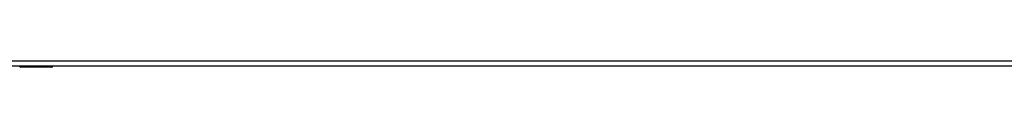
# Model space of a CAD drawing. Header units: inches. Extents: x 20 to 448, y 48 to 213.
# Tile 100 of 235: x 156.475 to 174.985, y 109.97 to 110.088. Entities that reach past the tile are written whole.
import ezdxf

# ---------------------------------------------------------------- set-up
doc = ezdxf.new("R2010")
doc.units = ezdxf.units.IN
doc.header["$MEASUREMENT"] = 0
doc.layers.add('Visible Edges(ANSI)', color=7, linetype='Continuous', lineweight=25)
doc.layers.add('Visible Tangent Edges(ANSI)', color=7, linetype='Continuous', lineweight=25)

msp = doc.modelspace()

# ---------------------------------------------------------------- linework, layer by layer
at = {"layer": 'Visible Edges(ANSI)'}
for p, q in [((193.299, 109.989), (151.694, 109.989)), ((157.08, 109.97), (156.49, 109.97)), ((187.893, 109.987), (157.099, 109.987))]:
    msp.add_line(p, q, dxfattribs=at)
for centre, radius, start, end in [((156.49, 109.985), 0.0157, 180, 270), ((157.08, 109.989), 0.0197, 270, 359.45)]:
    msp.add_arc(centre, radius, start, end, dxfattribs=at)
at = {"layer": 'Visible Tangent Edges(ANSI)'}
for p, q in [((151.694, 110.088), (193.299, 110.088)), ((156.49, 109.989), (156.49, 109.97)), ((157.08, 109.97), (157.08, 109.989))]:
    msp.add_line(p, q, dxfattribs=at)
at = {"layer": 'Visible Tangent Edges(ANSI)', "flags": 128}
for points in [[(156.798, 109.989), (156.799, 109.987), (156.8, 109.986), (156.801, 109.984), (156.803, 109.983), (156.806, 109.982), (156.808, 109.981), (156.811, 109.98), (156.814, 109.979), (156.818, 109.979), (156.821, 109.978), (156.825, 109.978), (156.829, 109.978), (156.833, 109.978), (156.836, 109.978), (156.84, 109.979), (156.843, 109.979), (156.846, 109.98), (156.849, 109.981), (156.852, 109.982), (156.854, 109.983), (156.856, 109.984), (156.858, 109.986), (156.859, 109.987), (156.86, 109.989)], [(156.84, 109.989), (156.839, 109.989), (156.838, 109.989), (156.837, 109.988), (156.837, 109.988), (156.836, 109.988), (156.835, 109.988), (156.834, 109.988), (156.833, 109.988), (156.832, 109.988), (156.831, 109.988), (156.83, 109.988), (156.829, 109.988), (156.828, 109.988), (156.827, 109.988), (156.826, 109.988), (156.825, 109.988), (156.824, 109.988), (156.823, 109.988), (156.822, 109.988), (156.821, 109.988), (156.82, 109.988), (156.819, 109.989), (156.818, 109.989), (156.818, 109.989)]]:
    msp.add_lwpolyline(points, dxfattribs=at)

doc.saveas('drawing.dxf')
